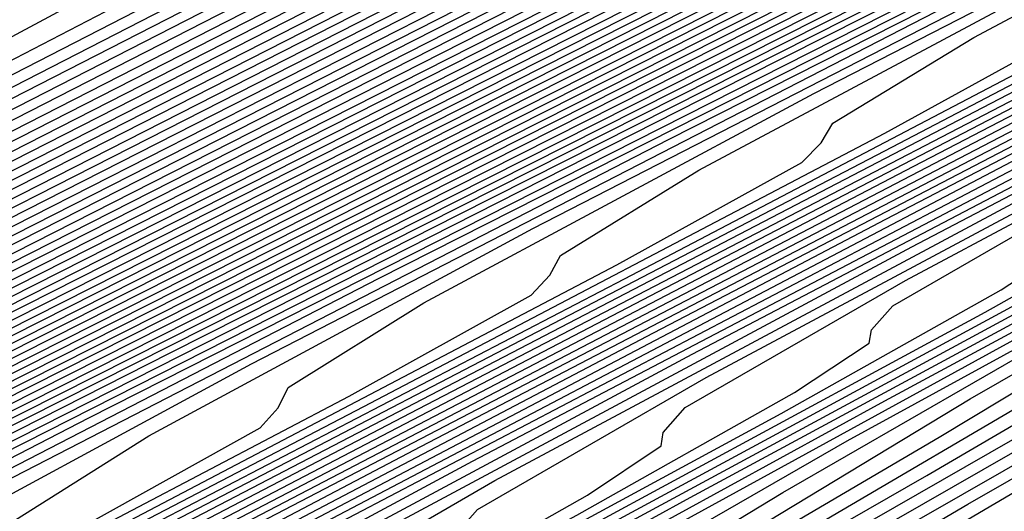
# Model space of a CAD drawing. Extents: x 3249832 to 3255657, y 13789405 to 13793316.
# Tile 129 of 256: x 3255339.43 to 3255343, y 13790171.69 to 13790173.47. Entities that reach past the tile are written whole.
import ezdxf

# ---------------------------------------------------------------- set-up
doc = ezdxf.new("R2010")
doc.units = 0
doc.header["$LTSCALE"] = 100
doc.header["$MEASUREMENT"] = 0
for name, color, linetype in [('GRATIO_CON', 10, 'CONTINUOUS'), ('GRATIO_ICON', 7, 'CONTINUOUS'), ('TARGETS_EAST', 7, 'CONTINUOUS')]:
    doc.layers.add(name, color=color, linetype=linetype)

# ---------------------------------------------------------------- blocks, each defined once
blk = doc.blocks.new('Gratio_032316_contours')
at = {"layer": 'GRATIO_CON', "color": 5, "linetype": 'Continuous', "flags": 128}
for points in [[(3255305.1135, 13790155.8299), (3255310.7368, 13790158.6923), (3255317.0019, 13790161.8869), (3255323.4235, 13790165.1672), (3255329.5057, 13790168.2815), (3255334.7094, 13790170.9581), (3255338.4852, 13790172.9203), (3255340.4871, 13790173.9935), (3255341.1847, 13790174.411), (3255341.2516, 13790174.5082), (3255341.3615, 13790174.6197), (3255342.1895, 13790175.0772), (3255344.4112, 13790176.2118), (3255348.4746, 13790178.2434), (3255353.9175, 13790180.947), (3255360.0502, 13790183.9867)], [(3255302.0725, 13790154.2545), (3255306.9093, 13790156.7113), (3255312.8265, 13790159.7232), (3255319.4192, 13790163.0849), (3255326.1765, 13790166.5367), (3255332.577, 13790169.8136), (3255338.0556, 13790172.6292), (3255342.0364, 13790174.6917), (3255344.1566, 13790175.8165), (3255344.9058, 13790176.2487), (3255344.9865, 13790176.3406), (3255345.0746, 13790176.43), (3255345.739, 13790176.7971), (3255347.5216, 13790177.7075), (3255350.782, 13790179.3376), (3255355.1493, 13790181.5069), (3255360.0699, 13790183.9458)], [(3255303.628, 13790155.0138), (3255308.7051, 13790157.5926), (3255314.9163, 13790160.7542), (3255321.8364, 13790164.2828), (3255328.9294, 13790167.9061), (3255335.6482, 13790171.3457), (3255341.4017, 13790174.3004), (3255345.5877, 13790176.4631), (3255347.8262, 13790177.6396), (3255348.6268, 13790178.0864), (3255348.7213, 13790178.173), (3255348.7878, 13790178.2404), (3255349.2885, 13790178.517), (3255350.6321, 13790179.2032), (3255353.0894, 13790180.4318), (3255356.381, 13790182.0668), (3255360.0897, 13790183.905)], [(3255305.1835, 13790155.7731), (3255310.5009, 13790158.4739), (3255317.006, 13790161.7851), (3255324.2536, 13790165.4808), (3255331.6823, 13790169.2755), (3255338.7195, 13790172.8778), (3255344.7479, 13790175.9716), (3255349.1389, 13790178.2345), (3255351.4957, 13790179.4626), (3255352.3478, 13790179.9241), (3255352.4562, 13790180.0053), (3255352.5009, 13790180.0507), (3255352.838, 13790180.237), (3255353.7425, 13790180.6989), (3255355.3968, 13790181.526), (3255357.6127, 13790182.6266), (3255360.1094, 13790183.8641)], [(3255303.7707, 13790154.9993), (3255308.2945, 13790157.2917), (3255314.0925, 13790160.2366), (3255321.1855, 13790163.8471), (3255329.0881, 13790167.8767), (3255337.1882, 13790172.0144), (3255344.8621, 13790175.942), (3255351.4402, 13790179.3139), (3255356.2414, 13790181.7774), (3255358.8349, 13790183.1087), (3255359.7899, 13790183.5995), (3255359.9259, 13790183.6701), (3255359.9272, 13790183.6714), (3255359.937, 13790183.6768), (3255359.9634, 13790183.6903), (3255360.0116, 13790183.7143), (3255360.0761, 13790183.7464), (3255360.1488, 13790183.7825)], [(3255305.1388, 13790155.6635), (3255309.85, 13790158.051), (3255315.8883, 13790161.1179), (3255323.2539, 13790164.8671), (3255331.3347, 13790168.9871), (3255339.3649, 13790173.0882), (3255346.7521, 13790176.8682), (3255353.5952, 13790180.3758), (3255360.1664, 13790183.7472)], [(3255302.8281, 13790154.4677), (3255306.5068, 13790156.3278), (3255311.4055, 13790158.8102), (3255317.684, 13790161.9993), (3255325.321, 13790165.8864), (3255333.5703, 13790170.0918), (3255341.5049, 13790174.143), (3255348.4211, 13790177.681), (3255354.5094, 13790180.8012), (3255360.1838, 13790183.7124)], [(3255304.0554, 13790155.0608), (3255307.8748, 13790156.9921), (3255312.961, 13790159.5695), (3255319.4798, 13790162.8806), (3255327.388, 13790166.9057), (3255335.8059, 13790171.1966), (3255343.6448, 13790175.1979), (3255350.0901, 13790178.4938), (3255355.4236, 13790181.2265), (3255360.2013, 13790183.6775)], [(3255303.5893, 13790154.7687), (3255306.5099, 13790156.2471), (3255310.6109, 13790158.3207), (3255316.0721, 13790161.0881), (3255323.0714, 13790164.6433), (3255331.5221, 13790168.9443), (3255340.2771, 13790173.4061), (3255347.9247, 13790177.3077), (3255353.4282, 13790180.1195), (3255357.252, 13790182.0771), (3255360.2361, 13790183.6077)], [(3255304.7162, 13790155.3111), (3255307.7371, 13790156.8402), (3255311.9789, 13790158.985), (3255317.6276, 13790161.8474), (3255324.8672, 13790165.5246), (3255333.5891, 13790169.9636), (3255342.5128, 13790174.5109), (3255350.0647, 13790178.3626), (3255355.0972, 13790180.9323), (3255358.1663, 13790182.5025), (3255360.2536, 13790183.5729)], [(3255303.783, 13790154.7871), (3255305.843, 13790155.8536), (3255308.9644, 13790157.4333), (3255313.347, 13790159.6493), (3255319.1831, 13790162.6067), (3255326.663, 13790166.4059), (3255335.6562, 13790170.9829), (3255344.7484, 13790175.6156), (3255352.2046, 13790179.4175), (3255356.7662, 13790181.7451), (3255359.0805, 13790182.9278), (3255360.271, 13790183.538)], [(3255304.8427, 13790155.2963), (3255306.9699, 13790156.3961), (3255310.1916, 13790158.0264), (3255314.7166, 13790160.3144), (3255320.7509, 13790163.3723), (3255328.5002, 13790167.3085), (3255338.0293, 13790172.1586), (3255348.8387, 13790177.6664), (3255360.2884, 13790183.5031)], [(3255305.0241, 13790155.1342), (3255305.6382, 13790155.5752), (3255306.9622, 13790156.3146), (3255309.2236, 13790157.4811), (3255312.6461, 13790159.2126), (3255317.4185, 13790161.6255), (3255323.5888, 13790164.7516), (3255331.1702, 13790168.6012), (3255339.9013, 13790173.0438), (3255348.4233, 13790177.385), (3255355.1029, 13790180.7893), (3255358.7722, 13790182.6592), (3255360.1245, 13790183.3478), (3255360.3182, 13790183.4455)], [(3255304.8083, 13790154.4748), (3255305.689, 13790154.9681), (3255305.9678, 13790155.1782), (3255305.932, 13790155.2654), (3255305.8633, 13790155.3778), (3255306.0205, 13790155.6152), (3255306.6569, 13790156.065), (3255308.0219, 13790156.8237), (3255310.3504, 13790158.0236), (3255313.8734, 13790159.8057), (3255318.7695, 13790162.2811), (3255325.0078, 13790165.4413), (3255332.5052, 13790169.2476), (3255340.9443, 13790173.5411), (3255349.0715, 13790177.6808), (3255355.3991, 13790180.9056), (3255358.87, 13790182.674), (3255360.1494, 13790183.3249), (3255360.333, 13790183.417)], [(3255304.084, 13790154.0519), (3255305.7522, 13790154.9379), (3255306.6595, 13790155.4442), (3255306.9489, 13790155.6586), (3255306.9159, 13790155.7454), (3255306.8502, 13790155.8567), (3255307.0169, 13790156.0961), (3255307.6755, 13790156.5547), (3255309.0817, 13790157.3329), (3255311.4773, 13790158.5661), (3255315.1006, 13790160.3988), (3255320.1204, 13790162.9367), (3255326.4268, 13790166.131), (3255333.8401, 13790169.894), (3255341.9872, 13790174.0384), (3255349.7196, 13790177.9767), (3255355.6953, 13790181.0218), (3255358.9678, 13790182.6888), (3255360.1743, 13790183.3021), (3255360.3478, 13790183.3885)], [(3255304.9814, 13790154.4912), (3255306.6961, 13790155.401), (3255307.6299, 13790155.9204), (3255307.9299, 13790156.1391), (3255307.8998, 13790156.2255), (3255307.837, 13790156.3357), (3255308.0133, 13790156.577), (3255308.6941, 13790157.0445), (3255310.1414, 13790157.842), (3255312.6041, 13790159.1086), (3255316.3279, 13790160.9919), (3255321.4714, 13790163.5923), (3255327.8457, 13790166.8207), (3255335.1751, 13790170.5405), (3255343.0302, 13790174.5357), (3255350.3678, 13790178.2726), (3255355.9915, 13790181.1381), (3255359.0655, 13790182.7035), (3255360.1992, 13790183.2792), (3255360.3626, 13790183.36)], [(3255304.6498, 13790154.2392), (3255306.7761, 13790155.3698), (3255308.584, 13790156.3271), (3255309.5708, 13790156.8727), (3255309.8919, 13790157.1), (3255309.8675, 13790157.1856), (3255309.8108, 13790157.2936), (3255310.0062, 13790157.5388), (3255310.7314, 13790158.024), (3255312.2609, 13790158.8603), (3255314.8578, 13790160.1936), (3255318.7824, 13790162.1781), (3255324.1733, 13790164.9035), (3255330.6837, 13790168.2), (3255337.845, 13790171.8333), (3255345.1161, 13790175.5303), (3255351.6642, 13790178.8644), (3255356.5838, 13790181.3706), (3255359.2611, 13790182.7331), (3255360.249, 13790183.2335), (3255360.3922, 13790183.303)], [(3255305.4924, 13790154.6505), (3255307.6735, 13790155.8091), (3255309.528, 13790156.7902), (3255310.5412, 13790157.3489), (3255310.8729, 13790157.5805), (3255310.8514, 13790157.6657), (3255310.7976, 13790157.7725), (3255311.0026, 13790158.0197), (3255311.75, 13790158.5138), (3255313.3206, 13790159.3695), (3255315.9847, 13790160.736), (3255320.0096, 13790162.7712), (3255325.5243, 13790165.559), (3255332.1026, 13790168.8897), (3255339.18, 13790172.4797), (3255346.1591, 13790176.0276), (3255352.3124, 13790179.1603), (3255356.88, 13790181.4868), (3255359.3589, 13790182.7478), (3255360.2739, 13790183.2107), (3255360.4069, 13790183.2745)], [(3255304.4639, 13790154.0323), (3255306.3351, 13790155.0619), (3255308.5709, 13790156.2484), (3255310.4719, 13790157.2533), (3255311.5116, 13790157.825), (3255311.8539, 13790158.061), (3255311.8353, 13790158.1457), (3255311.7845, 13790158.2514), (3255311.9991, 13790158.5007), (3255312.7686, 13790159.0035), (3255314.3803, 13790159.8786), (3255317.1115, 13790161.2785), (3255321.2369, 13790163.3643), (3255326.8753, 13790166.2146), (3255333.5216, 13790169.5794), (3255340.515, 13790173.1261), (3255347.202, 13790176.5249), (3255352.9606, 13790179.4562), (3255357.1762, 13790181.6031), (3255359.4566, 13790182.7626), (3255360.2988, 13790183.1878), (3255360.4217, 13790183.246)], [(3255305.2597, 13790154.4202), (3255307.1777, 13790155.4733), (3255309.4682, 13790156.6878), (3255311.4159, 13790157.7164), (3255312.4821, 13790158.3012), (3255312.8349, 13790158.5414), (3255312.8192, 13790158.6258), (3255312.7714, 13790158.7304), (3255312.9955, 13790158.9816), (3255313.7872, 13790159.4933), (3255315.4401, 13790160.3878), (3255318.2384, 13790161.821), (3255322.4642, 13790163.9574), (3255328.2262, 13790166.8702), (3255334.9406, 13790170.2691), (3255341.8499, 13790173.7725), (3255348.245, 13790177.0222), (3255353.6088, 13790179.7521), (3255357.4723, 13790181.7195), (3255359.5541, 13790182.7777), (3255360.3231, 13790183.1656), (3255360.4356, 13790183.2183)], [(3255324.9187, 13790165.1436), (3255330.9282, 13790168.1814), (3255337.7785, 13790171.6484), (3255344.5198, 13790175.0653), (3255350.3309, 13790178.0168), (3255354.905, 13790180.3441), (3255358.064, 13790181.9526), (3255359.7482, 13790182.8087), (3255360.3702, 13790183.1225), (3255360.4613, 13790183.1651)], [(3255326.1459, 13790165.7367), (3255332.2792, 13790168.837), (3255339.1975, 13790172.3381), (3255345.8548, 13790175.7117), (3255351.3738, 13790178.5141), (3255355.5531, 13790180.6401), (3255358.3599, 13790182.0692), (3255359.8452, 13790182.8242), (3255360.3938, 13790183.1009), (3255360.4741, 13790183.1386)], [(3255327.3732, 13790166.3298), (3255333.6301, 13790169.4926), (3255340.6165, 13790173.0278), (3255347.1898, 13790176.3582), (3255352.4168, 13790179.0114), (3255356.2011, 13790180.9361), (3255358.6557, 13790182.1858), (3255359.9422, 13790182.8397), (3255360.4174, 13790183.0794), (3255360.487, 13790183.112)], [(3255323.8726, 13790164.5335), (3255328.6004, 13790166.9229), (3255334.9811, 13790170.1481), (3255342.0354, 13790173.7175), (3255348.5247, 13790177.0046), (3255353.4597, 13790179.5087), (3255356.8492, 13790181.2321), (3255358.9516, 13790182.3023), (3255360.0392, 13790182.8552), (3255360.441, 13790183.0579), (3255360.4998, 13790183.0854)], [(3255326.1263, 13790165.6184), (3255331.0549, 13790168.1091), (3255337.683, 13790171.4593), (3255344.8734, 13790175.0969), (3255351.1947, 13790178.2974), (3255355.5456, 13790180.5034), (3255358.1454, 13790181.824), (3255359.5433, 13790182.5355), (3255360.2333, 13790182.8862), (3255360.4882, 13790183.0148), (3255360.5255, 13790183.0322)], [(3255327.2532, 13790166.1609), (3255332.2822, 13790168.7022), (3255339.034, 13790172.1149), (3255346.2924, 13790175.7865), (3255352.5296, 13790178.9438), (3255356.5886, 13790181.0007), (3255358.7935, 13790182.12), (3255359.8392, 13790182.6521), (3255360.3303, 13790182.9017), (3255360.5117, 13790182.9932), (3255360.5383, 13790183.0057)], [(3255324.9777, 13790164.9701), (3255328.38, 13790166.7034), (3255333.5094, 13790169.2953), (3255340.385, 13790172.7705), (3255347.7113, 13790176.4762), (3255353.8646, 13790179.5902), (3255357.6315, 13790181.498), (3255359.4416, 13790182.416), (3255360.1351, 13790182.7686), (3255360.4274, 13790182.9172), (3255360.5353, 13790182.9717), (3255360.5511, 13790182.9791)], [(3255326.0375, 13790165.4792), (3255329.5069, 13790167.2459), (3255334.7367, 13790169.8884), (3255341.7359, 13790173.4261), (3255349.1303, 13790177.1659), (3255355.1996, 13790180.2366), (3255358.6796, 13790181.9976), (3255360.1293, 13790182.7318), (3255360.564, 13790182.9525)], [(3255326.0107, 13790165.3703), (3255328.1409, 13790166.4894), (3255331.6324, 13790168.2661), (3255336.7586, 13790170.8557), (3255343.4765, 13790174.2509), (3255350.4781, 13790177.7917), (3255356.1387, 13790180.655), (3255359.2695, 13790182.2383), (3255360.4233, 13790182.8212), (3255360.5887, 13790182.904)], [(3255327.0294, 13790165.8601), (3255329.1902, 13790166.9933), (3255332.6755, 13790168.7662), (3255337.7031, 13790171.3058), (3255344.1992, 13790174.5887), (3255350.9231, 13790177.9889), (3255356.3425, 13790180.7299), (3255359.338, 13790182.2444), (3255360.4422, 13790182.8017), (3255360.6009, 13790182.8804)], [(3255328.048, 13790166.3498), (3255330.2394, 13790167.4971), (3255333.7186, 13790169.2663), (3255338.6476, 13790171.7559), (3255344.9218, 13790174.9264), (3255351.3681, 13790178.1861), (3255356.5462, 13790180.8048), (3255359.4065, 13790182.2504), (3255360.4612, 13790182.7821), (3255360.6131, 13790182.8568)], [(3255327.9419, 13790166.1953), (3255329.0666, 13790166.8396), (3255331.2887, 13790168.001), (3255334.7616, 13790169.7664), (3255339.5921, 13790172.2059), (3255345.6445, 13790175.2642), (3255351.8131, 13790178.3832), (3255356.7499, 13790180.8797), (3255359.475, 13790182.2565), (3255360.4801, 13790182.7626), (3255360.6253, 13790182.8333)], [(3255327.4629, 13790165.5889), (3255328.9795, 13790166.3959), (3255329.5121, 13790166.7094), (3255329.545, 13790166.7868), (3255329.5482, 13790166.8724), (3255329.9348, 13790167.1571), (3255331.1039, 13790167.8191), (3255333.3872, 13790169.0087), (3255336.8478, 13790170.7666), (3255341.4811, 13790173.106), (3255347.0898, 13790175.9396), (3255352.7031, 13790178.7776), (3255357.1574, 13790181.0295), (3255359.612, 13790182.2686), (3255360.518, 13790182.7235), (3255360.6498, 13790182.7862)], [(3255325.6209, 13790164.5955), (3255328.4069, 13790166.0519), (3255329.9499, 13790166.872), (3255330.4931, 13790167.1899), (3255330.5289, 13790167.2669), (3255330.5351, 13790167.3513), (3255330.9312, 13790167.6381), (3255332.1225, 13790168.3088), (3255334.4365, 13790169.5125), (3255337.8909, 13790171.2667), (3255342.4257, 13790173.5561), (3255347.8124, 13790176.2774), (3255353.1481, 13790178.9747), (3255357.3612, 13790181.1043), (3255359.6805, 13790182.2747), (3255360.5369, 13790182.7039), (3255360.662, 13790182.7626)], [(3255326.5182, 13790165.0348), (3255329.3508, 13790166.515), (3255330.9203, 13790167.3482), (3255331.4742, 13790167.6703), (3255331.5128, 13790167.747), (3255331.5219, 13790167.8302), (3255331.9277, 13790168.119), (3255333.1411, 13790168.7986), (3255335.4858, 13790170.0164), (3255338.9339, 13790171.7668), (3255343.3702, 13790174.0061), (3255348.535, 13790176.6151), (3255353.5931, 13790179.1719), (3255357.5649, 13790181.1792), (3255359.749, 13790182.2808), (3255360.5559, 13790182.6844), (3255360.6742, 13790182.739)], [(3255327.4156, 13790165.4741), (3255330.2948, 13790166.9781), (3255331.8908, 13790167.8244), (3255332.4552, 13790168.1508), (3255332.4967, 13790168.227), (3255332.5088, 13790168.3092), (3255332.9241, 13790168.5999), (3255334.1598, 13790169.2884), (3255336.535, 13790170.5202), (3255339.977, 13790172.2669), (3255344.3147, 13790174.4562), (3255349.2577, 13790176.9528), (3255354.0381, 13790179.3691), (3255357.7686, 13790181.2541), (3255359.8175, 13790182.2868), (3255360.5748, 13790182.6648), (3255360.6864, 13790182.7155)], [(3255325.7164, 13790164.5233), (3255329.2103, 13790166.3527), (3255332.1826, 13790167.9043), (3255333.8317, 13790168.7767), (3255334.4172, 13790169.1117), (3255334.4644, 13790169.1871), (3255334.4825, 13790169.2671), (3255334.9169, 13790169.5617), (3255336.197, 13790170.2679), (3255338.6336, 13790171.5279), (3255342.0632, 13790173.2671), (3255346.2037, 13790175.3563), (3255350.703, 13790177.6283), (3255354.9281, 13790179.7634), (3255358.1761, 13790181.4039), (3255359.9544, 13790182.299), (3255360.6126, 13790182.6258), (3255360.7107, 13790182.6685)], [(3255326.559, 13790164.9347), (3255330.1077, 13790166.792), (3255333.1266, 13790168.3674), (3255334.8021, 13790169.2528), (3255335.3982, 13790169.5922), (3255335.4483, 13790169.6672), (3255335.4694, 13790169.746), (3255335.9134, 13790170.0426), (3255337.2156, 13790170.7576), (3255339.6828, 13790172.0318), (3255343.1062, 13790173.7672), (3255347.1482, 13790175.8064), (3255351.4256, 13790177.9661), (3255355.373, 13790179.9607), (3255358.3795, 13790181.4792), (3255360.022, 13790182.306), (3255360.6299, 13790182.6078), (3255360.7206, 13790182.6473)], [(3255327.4017, 13790165.3461), (3255331.0051, 13790167.2313), (3255334.0705, 13790168.8305), (3255335.7725, 13790169.729), (3255336.3792, 13790170.0727), (3255336.4322, 13790170.1473), (3255336.4563, 13790170.2249), (3255336.9098, 13790170.5235), (3255338.2343, 13790171.2474), (3255340.7321, 13790172.5356), (3255344.1493, 13790174.2673), (3255348.0927, 13790176.2564), (3255352.1482, 13790178.3038), (3255355.8179, 13790180.158), (3255358.5828, 13790181.5545), (3255360.0896, 13790182.3129), (3255360.6473, 13790182.5898), (3255360.7304, 13790182.626)], [(3255325.1551, 13790164.1169), (3255328.2444, 13790165.7574), (3255331.9024, 13790167.6707), (3255335.0145, 13790169.2935), (3255336.743, 13790170.2051), (3255337.3602, 13790170.5531), (3255337.416, 13790170.6273), (3255337.4432, 13790170.7039), (3255337.9062, 13790171.0045), (3255339.2529, 13790171.7371), (3255341.7814, 13790173.0395), (3255345.1924, 13790174.7674), (3255349.0372, 13790176.7065), (3255352.8709, 13790178.6416), (3255356.2628, 13790180.3553), (3255358.7862, 13790181.6297), (3255360.1572, 13790182.3198), (3255360.6647, 13790182.5718), (3255360.7403, 13790182.6047)], [(3255326.7468, 13790164.8927), (3255329.9297, 13790166.5802), (3255333.6972, 13790168.5493), (3255336.9024, 13790170.2197), (3255338.6838, 13790171.1575), (3255339.3222, 13790171.5141), (3255339.3838, 13790171.5874), (3255339.4169, 13790171.6618), (3255339.8991, 13790171.9663), (3255341.2901, 13790172.7166), (3255343.8799, 13790174.0472), (3255347.2785, 13790175.7677), (3255350.9262, 13790177.6066), (3255354.3161, 13790179.3171), (3255357.1526, 13790180.7499), (3255359.1929, 13790181.7803), (3255360.2924, 13790182.3337), (3255360.6994, 13790182.5358), (3255360.76, 13790182.5622)], [(3255327.5426, 13790165.2805), (3255330.7723, 13790166.9915), (3255334.5946, 13790168.9886), (3255337.8463, 13790170.6828), (3255339.6543, 13790171.6336), (3255340.3033, 13790171.9945), (3255340.3677, 13790172.0675), (3255340.4038, 13790172.1407), (3255340.8955, 13790172.4472), (3255342.3088, 13790173.2064), (3255344.9292, 13790174.551), (3255348.3216, 13790176.2678), (3255351.8708, 13790178.0567), (3255355.0387, 13790179.6548), (3255357.5975, 13790180.9471), (3255359.3962, 13790181.8556), (3255360.36, 13790182.3407), (3255360.7167, 13790182.5178), (3255360.7699, 13790182.5409)], [(3255326.545, 13790164.6734), (3255328.3384, 13790165.6684), (3255331.615, 13790167.4029), (3255335.4919, 13790169.4279), (3255338.7903, 13790171.1459), (3255340.6247, 13790172.1098), (3255341.2843, 13790172.475), (3255341.3515, 13790172.5476), (3255341.3906, 13790172.6196), (3255341.8919, 13790172.9281), (3255343.3274, 13790173.6961), (3255345.9784, 13790175.0549), (3255349.3647, 13790176.7679), (3255352.8153, 13790178.5067), (3255355.7614, 13790179.9926), (3255358.0423, 13790181.1444), (3255359.5996, 13790181.9308), (3255360.4276, 13790182.3476), (3255360.7341, 13790182.4998), (3255360.7798, 13790182.5197)], [(3255327.3139, 13790165.0487), (3255329.1342, 13790166.0563), (3255332.4577, 13790167.8143), (3255336.3893, 13790169.8672), (3255339.7342, 13790171.609), (3255341.5951, 13790172.5859), (3255342.2653, 13790172.9555), (3255342.3354, 13790173.0276), (3255342.3775, 13790173.0986), (3255342.8884, 13790173.409), (3255344.346, 13790174.1859), (3255347.0277, 13790175.5587), (3255350.4078, 13790177.268), (3255353.7598, 13790178.9568), (3255356.484, 13790180.3303), (3255358.4872, 13790181.3417), (3255359.8029, 13790182.0061), (3255360.4952, 13790182.3546), (3255360.7515, 13790182.4818), (3255360.7897, 13790182.4984)], [(3255328.008, 13790165.0603), (3255328.1987, 13790165.2233), (3255328.1737, 13790165.2856), (3255328.2076, 13790165.3863), (3255328.8515, 13790165.7993), (3255330.7258, 13790166.832), (3255334.143, 13790168.637), (3255338.184, 13790170.7459), (3255341.6221, 13790172.5351), (3255343.536, 13790173.5383), (3255344.2273, 13790173.9164), (3255344.3032, 13790173.9878), (3255344.3513, 13790174.0565), (3255344.8812, 13790174.3709), (3255346.3833, 13790175.1654), (3255349.1262, 13790176.5664), (3255352.4939, 13790178.2682), (3255355.6488, 13790179.8569), (3255357.9293, 13790181.0058), (3255359.377, 13790181.7363), (3255360.2096, 13790182.1567), (3255360.6304, 13790182.3685), (3255360.7862, 13790182.4458), (3255360.8094, 13790182.4559)], [(3255326.9872, 13790164.4223), (3255328.1361, 13790165.059), (3255328.7569, 13790165.432), (3255328.9518, 13790165.5958), (3255328.9286, 13790165.6574), (3255328.9654, 13790165.7577), (3255329.6204, 13790166.1745), (3255331.5217, 13790167.2199), (3255334.9857, 13790169.0484), (3255339.0814, 13790171.1852), (3255342.566, 13790172.9982), (3255344.5064, 13790174.0144)], [(3255327.7111, 13790164.7823), (3255328.8758, 13790165.4267), (3255329.5059, 13790165.8037), (3255329.7049, 13790165.9684), (3255329.6836, 13790166.0292), (3255329.7233, 13790166.1291), (3255330.3892, 13790166.5498), (3255332.3175, 13790167.6078), (3255335.8283, 13790169.4597), (3255339.9788, 13790171.6245), (3255343.51, 13790173.4613)], [(3255327.0429, 13790164.3788), (3255328.4351, 13790165.1423), (3255329.6154, 13790165.7945), (3255330.2548, 13790166.1754), (3255330.4581, 13790166.341), (3255330.4385, 13790166.401), (3255330.4811, 13790166.5005), (3255331.1581, 13790166.9251), (3255333.1133, 13790167.9956), (3255336.671, 13790169.8711), (3255340.8761, 13790172.0638), (3255344.4539, 13790173.9244), (3255346.4473, 13790174.9667), (3255347.1703, 13790175.3578), (3255347.2548, 13790175.4279), (3255347.3126, 13790175.4936), (3255347.8762, 13790175.8165), (3255349.4584, 13790176.6444), (3255352.4013, 13790178.142), (3255356.365, 13790180.1416), (3255360.839, 13790182.3921)], [(3255327.2557, 13790164.4039), (3255328.454, 13790165.0801), (3255329.8829, 13790165.8622), (3255331.0947, 13790166.53), (3255331.7527, 13790166.9189), (3255331.9644, 13790167.0861), (3255331.9484, 13790167.1446), (3255331.9968, 13790167.2433), (3255332.6957, 13790167.6757), (3255334.7049, 13790168.7714), (3255338.3563, 13790170.6938), (3255342.6709, 13790172.9425), (3255346.3418, 13790174.8506), (3255348.3882, 13790175.9191), (3255349.1324, 13790176.3188), (3255349.2225, 13790176.3881), (3255349.272, 13790176.4443), (3255349.7548, 13790176.7209), (3255351.11, 13790177.43), (3255353.6307, 13790178.7127), (3255357.0257, 13790180.4253), (3255360.8578, 13790182.3529)], [(3255327.9454, 13790164.7468), (3255329.1596, 13790165.4307), (3255330.6069, 13790166.2222), (3255331.8343, 13790166.8978), (3255332.5016, 13790167.2906), (3255332.7175, 13790167.4586), (3255332.7033, 13790167.5163), (3255332.7546, 13790167.6147), (3255333.4646, 13790168.051), (3255335.5008, 13790169.1593), (3255339.199, 13790171.1052), (3255343.5682, 13790173.3818), (3255347.2858, 13790175.3137), (3255349.3586, 13790176.3952), (3255350.1134, 13790176.7992), (3255350.2064, 13790176.8681), (3255350.2518, 13790176.9197), (3255350.6941, 13790177.1731), (3255351.9358, 13790177.8228), (3255354.2454, 13790178.9981), (3255357.356, 13790180.5673), (3255360.8672, 13790182.3334)], [(3255327.927, 13790164.6474), (3255328.6351, 13790165.0898), (3255329.8652, 13790165.7814), (3255331.3308, 13790166.5821), (3255332.574, 13790167.2656), (3255333.2505, 13790167.6623), (3255333.4707, 13790167.8312), (3255333.4583, 13790167.8881), (3255333.5125, 13790167.9861), (3255334.2334, 13790168.4263), (3255336.2966, 13790169.5471), (3255340.0417, 13790171.5166), (3255344.4656, 13790173.8211), (3255348.2297, 13790175.7768), (3255350.3291, 13790176.8714), (3255351.0944, 13790177.2797), (3255351.1903, 13790177.3482), (3255351.2315, 13790177.395), (3255351.6334, 13790177.6252), (3255352.7616, 13790178.2156), (3255354.86, 13790179.2834), (3255357.6864, 13790180.7092), (3255360.8766, 13790182.3139)], [(3255328.0123, 13790164.5847), (3255328.6065, 13790164.9862), (3255329.3248, 13790165.4327), (3255330.5708, 13790166.1321), (3255332.0547, 13790166.9421), (3255333.3136, 13790167.6333), (3255333.9995, 13790168.034), (3255334.2238, 13790168.2038), (3255334.2132, 13790168.2599), (3255334.2703, 13790168.3575), (3255335.0023, 13790168.8016), (3255337.0924, 13790169.935), (3255340.8843, 13790171.9279), (3255345.363, 13790174.2604), (3255349.1736, 13790176.2398), (3255351.2995, 13790177.3475), (3255352.0754, 13790177.7602), (3255352.1742, 13790177.8282), (3255352.2112, 13790177.8704), (3255352.5727, 13790178.0774), (3255353.5874, 13790178.6084), (3255355.4747, 13790179.5688), (3255358.0167, 13790180.8511), (3255360.886, 13790182.2944)], [(3255326.3944, 13790163.4897), (3255328.2781, 13790164.5904), (3255329.3532, 13790165.2553), (3255329.9654, 13790165.6637), (3255330.7042, 13790166.1186), (3255331.9819, 13790166.8334), (3255333.5026, 13790167.662), (3255334.7929, 13790168.3689), (3255335.4973, 13790168.7775), (3255335.7301, 13790168.9489), (3255335.7231, 13790169.0035), (3255335.786, 13790169.1002), (3255336.5399, 13790169.5521), (3255338.684, 13790170.7107), (3255342.5696, 13790172.7507), (3255347.1577, 13790175.139)], [(3255327.0279, 13790163.8062), (3255328.9344, 13790164.9191), (3255330.0236, 13790165.5906), (3255330.6448, 13790166.0024), (3255331.3938, 13790166.4615), (3255332.6875, 13790167.184), (3255334.2265, 13790168.022), (3255335.5326, 13790168.7367), (3255336.2463, 13790169.1492), (3255336.4833, 13790169.3215), (3255336.478, 13790169.3753), (3255336.5438, 13790169.4716), (3255337.3088, 13790169.9274), (3255339.4798, 13790171.0986), (3255343.4123, 13790173.162)], [(3255327.6614, 13790164.1227), (3255329.5908, 13790165.2478), (3255330.6941, 13790165.9259), (3255331.3243, 13790166.3411), (3255332.0835, 13790166.8045), (3255333.3931, 13790167.5347), (3255334.9504, 13790168.382), (3255336.2722, 13790169.1044), (3255336.9952, 13790169.5209), (3255337.2364, 13790169.694), (3255337.233, 13790169.7471), (3255337.3016, 13790169.843), (3255338.0776, 13790170.3027), (3255340.2757, 13790171.4865), (3255344.255, 13790173.5734)], [(3255326.1594, 13790163.1764), (3255328.2949, 13790164.4392), (3255330.2471, 13790165.5765), (3255331.3646, 13790166.2612), (3255332.0038, 13790166.6799), (3255332.7732, 13790167.1474), (3255334.0986, 13790167.8853), (3255335.6743, 13790168.7419), (3255337.0119, 13790169.4722), (3255337.7441, 13790169.8927), (3255337.9895, 13790170.0666), (3255337.9879, 13790170.1189), (3255338.0595, 13790170.2144), (3255338.8465, 13790170.678), (3255341.0715, 13790171.8743), (3255345.0976, 13790173.9848)], [(3255327.3777, 13790163.7814), (3255329.562, 13790165.0722), (3255331.5598, 13790166.2339), (3255332.7055, 13790166.9319), (3255333.3627, 13790167.3574), (3255334.1526, 13790167.8333), (3255335.5098, 13790168.5866), (3255337.1222, 13790169.4619), (3255338.4912, 13790170.2077), (3255339.242, 13790170.6361), (3255339.4958, 13790170.8117), (3255339.4978, 13790170.8624), (3255339.5752, 13790170.9572), (3255340.3841, 13790171.4286), (3255342.6631, 13790172.6501), (3255346.783, 13790174.8075)], [(3255327.9868, 13790164.084), (3255330.1955, 13790165.3887), (3255332.2162, 13790166.5626), (3255333.3759, 13790167.2672), (3255334.0421, 13790167.6961), (3255334.8423, 13790168.1762), (3255336.2154, 13790168.9373), (3255337.8461, 13790169.8218), (3255339.2308, 13790170.5755), (3255339.9909, 13790171.0078), (3255340.249, 13790171.1843), (3255340.2527, 13790171.2342), (3255340.333, 13790171.3286), (3255341.153, 13790171.8039), (3255343.4589, 13790173.038), (3255347.6256, 13790175.2189), (3255352.5416, 13790177.7753), (3255356.724, 13790179.9457), (3255359.0661, 13790181.1622), (3255359.965, 13790181.6307), (3255360.1942, 13790181.7506), (3255360.3923, 13790181.8517), (3255360.6595, 13790181.9866), (3255360.9612, 13790182.1383)], [(3255327.1164, 13790163.4118), (3255328.596, 13790164.3865), (3255330.829, 13790165.7053), (3255332.8725, 13790166.8913), (3255334.0464, 13790167.6025), (3255334.7216, 13790168.0349), (3255335.532, 13790168.5191), (3255336.9209, 13790169.2879), (3255338.5701, 13790170.1818), (3255339.9705, 13790170.9433), (3255340.7399, 13790171.3795), (3255341.0021, 13790171.5568), (3255341.0077, 13790171.606), (3255341.0905, 13790171.6998), (3255341.9189, 13790172.1777), (3255344.245, 13790173.4208), (3255348.5705, 13790175.6832), (3255354.3956, 13790178.7099), (3255360.9706, 13790182.1188)], [(3255327.7096, 13790163.7038), (3255329.2052, 13790164.689), (3255331.4625, 13790166.0218), (3255333.5289, 13790167.22), (3255334.7168, 13790167.9378), (3255335.4011, 13790168.3736), (3255336.2217, 13790168.8621), (3255337.6265, 13790169.6386), (3255339.294, 13790170.5418), (3255340.7101, 13790171.311), (3255341.4888, 13790171.7513), (3255341.7553, 13790171.9294), (3255341.7626, 13790171.9778), (3255341.8423, 13790172.0681), (3255342.6399, 13790172.5281), (3255344.8793, 13790173.7249), (3255349.0434, 13790175.903), (3255354.6513, 13790178.8169), (3255360.9811, 13790182.0986)], [(3255332.7296, 13790166.6548), (3255334.8416, 13790167.8775), (3255336.0578, 13790168.6085), (3255336.76, 13790169.0511), (3255337.6011, 13790169.5479), (3255339.0377, 13790170.3399), (3255340.7418, 13790171.2617), (3255342.1894, 13790172.0466), (3255342.9867, 13790172.4947), (3255343.2616, 13790172.6745)], [(3255347.5959, 13790171.5951), (3255341.7268, 13790168.8356), (3255337.6662, 13790166.9367), (3255335.148, 13790165.7827), (3255333.7197, 13790165.1715), (3255332.9691, 13790164.9148), (3255332.6448, 13790164.8798), (3255332.5355, 13790164.9472), (3255332.4323, 13790165.0064), (3255332.1355, 13790164.9804), (3255331.4477, 13790164.8008), (3255330.3353, 13790164.4701), (3255329.4204, 13790164.2767), (3255329.4891, 13790164.5799), (3255331.0326, 13790165.5965), (3255333.3631, 13790166.9713), (3255335.498, 13790168.2062), (3255336.7282, 13790168.9438), (3255337.4394, 13790169.3899), (3255338.2907, 13790169.8909), (3255339.7433, 13790170.6905), (3255341.4658, 13790171.6217), (3255342.9291, 13790172.4143), (3255343.7356, 13790172.8664)], [(3255347.8632, 13790171.739), (3255342.2776, 13790169.1132), (3255338.2842, 13790167.246), (3255335.7806, 13790166.0987), (3255334.3443, 13790165.4828), (3255333.5875, 13790165.2214), (3255333.2619, 13790165.1833), (3255333.1537, 13790165.2488), (3255333.0516, 13790165.3065), (3255332.7536, 13790165.2786), (3255332.06, 13790165.0959), (3255330.9369, 13790164.7613), (3255330.0129, 13790164.5656), (3255330.0823, 13790164.872), (3255331.6418, 13790165.8991), (3255333.9966, 13790167.2878), (3255336.1543, 13790168.5349), (3255337.3987, 13790169.2791), (3255338.1189, 13790169.7286), (3255338.9804, 13790170.2338), (3255340.4488, 13790171.0412), (3255342.1897, 13790171.9816), (3255343.6687, 13790172.7821)], [(3255348.2781, 13790171.9524), (3255342.8285, 13790169.3908), (3255338.9023, 13790167.5554), (3255336.4132, 13790166.4146), (3255334.9688, 13790165.794), (3255334.2059, 13790165.5279), (3255333.8791, 13790165.4869), (3255333.772, 13790165.5505), (3255333.671, 13790165.6065), (3255333.3718, 13790165.5767), (3255332.6724, 13790165.3911), (3255331.5385, 13790165.0524), (3255330.6053, 13790164.8545), (3255330.6755, 13790165.164), (3255332.251, 13790166.2016), (3255334.6301, 13790167.6043), (3255336.8107, 13790168.8636), (3255338.0691, 13790169.6144), (3255338.7984, 13790170.0674), (3255339.6701, 13790170.5767), (3255341.1544, 13790171.3919), (3255342.9136, 13790172.3416), (3255344.4084, 13790173.1499)], [(3255343.9303, 13790169.9459), (3255340.1383, 13790168.174), (3255337.6784, 13790167.0465), (3255336.2178, 13790166.4165), (3255335.4427, 13790166.1411), (3255335.1133, 13790166.0941), (3255335.0085, 13790166.1538), (3255334.9097, 13790166.2067), (3255334.608, 13790166.173), (3255333.8972, 13790165.9814), (3255332.7417, 13790165.6347), (3255331.7901, 13790165.4324), (3255331.8618, 13790165.7481), (3255333.4693, 13790166.8066), (3255335.8972, 13790168.2374), (3255338.1234, 13790169.521), (3255339.4101, 13790170.285), (3255340.1573, 13790170.7448), (3255341.0495, 13790171.2626), (3255342.5656, 13790172.0932), (3255344.3615, 13790173.0615)], [(3255344.4811, 13790170.2235), (3255340.7563, 13790168.4833), (3255338.311, 13790167.3625), (3255336.8424, 13790166.7277), (3255336.0611, 13790166.4476), (3255335.7305, 13790166.3977), (3255335.6268, 13790166.4555), (3255335.529, 13790166.5068), (3255335.2261, 13790166.4712), (3255334.5095, 13790166.2766), (3255333.3433, 13790165.9259), (3255332.3826, 13790165.7214), (3255332.455, 13790166.0402), (3255334.0784, 13790167.1091), (3255336.5307, 13790168.5539), (3255338.7797, 13790169.8497), (3255340.0805, 13790170.6204), (3255340.8367, 13790171.0836), (3255341.7392, 13790171.6056), (3255343.2711, 13790172.4438)], [(3255345.032, 13790170.5011), (3255341.3744, 13790168.7926), (3255338.9436, 13790167.6784), (3255337.4669, 13790167.039), (3255336.6795, 13790166.7542), (3255336.3476, 13790166.7013), (3255336.2451, 13790166.7571), (3255336.1484, 13790166.8068), (3255335.8443, 13790166.7693), (3255335.1219, 13790166.5718), (3255333.9449, 13790166.2171), (3255332.975, 13790166.0103), (3255333.0482, 13790166.3322), (3255334.6876, 13790167.4116), (3255337.1642, 13790168.8704), (3255339.4361, 13790170.1784), (3255340.751, 13790170.9557), (3255341.5162, 13790171.4223), (3255342.4289, 13790171.9485), (3255343.9767, 13790172.7945)], [(3255345.5829, 13790170.7786), (3255341.9924, 13790169.1019), (3255339.5761, 13790167.9943), (3255338.0914, 13790167.3502), (3255337.2979, 13790167.0607), (3255336.9647, 13790167.0049), (3255336.8633, 13790167.0588), (3255336.7677, 13790167.1069), (3255336.4624, 13790167.0674), (3255335.7343, 13790166.8669), (3255334.5465, 13790166.5082), (3255333.5674, 13790166.2993), (3255333.6414, 13790166.6243), (3255335.2968, 13790167.7142), (3255337.7978, 13790169.1869), (3255340.0924, 13790170.5071), (3255341.4214, 13790171.291), (3255342.1957, 13790171.7611), (3255343.1186, 13790172.2914)], [(3255343.2285, 13790169.7205), (3255340.8413, 13790168.6262), (3255339.3405, 13790167.9727), (3255338.5347, 13790167.6738), (3255338.199, 13790167.612), (3255338.0998, 13790167.6621), (3255338.0064, 13790167.7071), (3255337.6987, 13790167.6637), (3255336.959, 13790167.4573), (3255335.7497, 13790167.0905), (3255334.7523, 13790166.8771), (3255334.8277, 13790167.2083), (3255336.5151, 13790168.3192), (3255339.0648, 13790169.8199), (3255341.4051, 13790171.1645), (3255342.7623, 13790171.9616), (3255343.5546, 13790172.4386)], [(3255343.8465, 13790170.0298), (3255341.4739, 13790168.9422), (3255339.965, 13790168.284), (3255339.1531, 13790167.9804), (3255338.8161, 13790167.9156), (3255338.7181, 13790167.9638), (3255338.6258, 13790168.0071), (3255338.3168, 13790167.9619), (3255337.5714, 13790167.7524), (3255336.3514, 13790167.3817), (3255335.3447, 13790167.1661), (3255335.4209, 13790167.5004), (3255337.1242, 13790168.6217), (3255339.6983, 13790170.1364), (3255342.0615, 13790171.4932), (3255343.4328, 13790172.2969)], [(3255344.4645, 13790170.3391), (3255342.1065, 13790169.2581), (3255340.5895, 13790168.5952), (3255339.7715, 13790168.2869), (3255339.4332, 13790168.2192), (3255339.3364, 13790168.2654), (3255339.2451, 13790168.3072), (3255338.9349, 13790168.26), (3255338.1838, 13790168.0476), (3255336.953, 13790167.6729), (3255335.9371, 13790167.455), (3255336.014, 13790167.7924), (3255337.7334, 13790168.9242), (3255340.3318, 13790170.4529), (3255342.7178, 13790171.8219), (3255344.1033, 13790172.6323)], [(3255345.0825, 13790170.6484), (3255342.7391, 13790169.5741), (3255341.2141, 13790168.9064), (3255340.3899, 13790168.5935), (3255340.0504, 13790168.5228), (3255339.9546, 13790168.5671), (3255339.8645, 13790168.6073), (3255339.5531, 13790168.5582), (3255338.7961, 13790168.3428), (3255337.5546, 13790167.964), (3255336.5295, 13790167.744), (3255336.6072, 13790168.0845), (3255338.3425, 13790169.2267), (3255340.9654, 13790170.7694), (3255343.3742, 13790172.1506)], [(3255344.0043, 13790170.206), (3255342.4631, 13790169.5289), (3255341.6267, 13790169.2066), (3255341.2846, 13790169.13), (3255341.1911, 13790169.1704), (3255341.1032, 13790169.2074), (3255340.7893, 13790169.1544), (3255340.0209, 13790168.9331), (3255338.7578, 13790168.5463), (3255337.7144, 13790168.3219), (3255337.7936, 13790168.6686), (3255339.5609, 13790169.8318), (3255342.2324, 13790171.4025), (3255344.6869, 13790172.808)], [(3255343.0877, 13790169.8402), (3255342.2451, 13790169.5131), (3255341.9018, 13790169.4336), (3255341.8094, 13790169.4721), (3255341.7225, 13790169.5075), (3255341.4074, 13790169.4526), (3255340.6332, 13790169.2283), (3255339.3594, 13790168.8375), (3255338.3068, 13790168.6108), (3255338.3867, 13790168.9606), (3255340.17, 13790170.1343), (3255342.8659, 13790171.719), (3255345.3433, 13790173.1367)], [(3255343.7122, 13790170.1514), (3255342.8635, 13790169.8197), (3255342.5189, 13790169.7372), (3255342.4277, 13790169.7737), (3255342.3419, 13790169.8076), (3255342.0256, 13790169.7507), (3255341.2456, 13790169.5234), (3255339.961, 13790169.1287), (3255338.8992, 13790168.8997), (3255338.9799, 13790169.2527), (3255340.7792, 13790170.4368), (3255343.4994, 13790172.0355)]]:
    blk.add_lwpolyline(points, dxfattribs=at)
at = {"layer": 'GRATIO_ICON', "color": 7, "linetype": 'Continuous', "flags": 128}
for points in [[(3255302.4027, 13790154.335), (3255306.739, 13790156.5324), (3255312.2967, 13790159.3553), (3255319.0958, 13790162.8161), (3255326.6709, 13790166.6788), (3255334.4353, 13790170.645), (3255341.7908, 13790174.4099), (3255348.094, 13790177.6427), (3255352.6902, 13790180.006), (3255355.1653, 13790181.2857), (3255356.0688, 13790181.7618), (3255356.191, 13790181.8377), (3255356.2141, 13790181.861), (3255356.3875, 13790181.9569), (3255356.8529, 13790182.1946), (3255357.7042, 13790182.6202), (3255358.8444, 13790183.1865), (3255360.1291, 13790183.8233)], [(3255305.2826, 13790155.6539), (3255309.2429, 13790157.6564), (3255314.5166, 13790160.3288), (3255321.2756, 13790163.7619), (3255329.455, 13790167.925), (3255338.0415, 13790172.3013), (3255345.7848, 13790176.2528), (3255351.7592, 13790179.3067), (3255356.3378, 13790181.6518), (3255360.2187, 13790183.6426)], [(3255304.6196, 13790155.0855), (3255305.9024, 13790155.8054), (3255308.0967, 13790156.9386), (3255311.4189, 13790158.6195), (3255316.0675, 13790160.9699), (3255322.1699, 13790164.0619), (3255329.8352, 13790167.9548), (3255338.8583, 13790172.5465), (3255347.7751, 13790177.0891), (3255354.8067, 13790180.6731), (3255358.6744, 13790182.6445), (3255360.0996, 13790183.3706), (3255360.3035, 13790183.4741)], [(3255303.8071, 13790153.8278), (3255305.8788, 13790154.9305), (3255307.6401, 13790155.864), (3255308.6003, 13790156.3965), (3255308.9109, 13790156.6196), (3255308.8837, 13790156.7055), (3255308.8239, 13790156.8146), (3255309.0098, 13790157.0579), (3255309.7127, 13790157.5343), (3255311.2011, 13790158.3512), (3255313.731, 13790159.6511), (3255317.5551, 13790161.585), (3255322.8224, 13790164.2479), (3255329.2647, 13790167.5103), (3255336.5101, 13790171.1869), (3255344.0731, 13790175.033), (3255351.016, 13790178.5685), (3255356.2876, 13790181.2543), (3255359.1633, 13790182.7183), (3255360.2241, 13790183.2564), (3255360.3774, 13790183.3315)], [(3255305.0175, 13790154.1653), (3255306.0555, 13790154.808), (3255308.0204, 13790155.8846), (3255310.3656, 13790157.1271), (3255312.3598, 13790158.1795), (3255313.4525, 13790158.7773), (3255313.8159, 13790159.0219), (3255313.803, 13790159.1058), (3255313.7583, 13790159.2093), (3255313.9919, 13790159.4625), (3255314.8059, 13790159.983), (3255316.4998, 13790160.8969), (3255319.3652, 13790162.3635), (3255323.6914, 13790164.5505), (3255329.5772, 13790167.5258), (3255336.3596, 13790170.9588), (3255343.1849, 13790174.4189), (3255349.2879, 13790177.5195), (3255354.2569, 13790180.0481), (3255357.7681, 13790181.8361), (3255359.6511, 13790182.7932), (3255360.3467, 13790183.144), (3255360.4485, 13790183.1917)], [(3255324.9995, 13790165.076), (3255329.8277, 13790167.516), (3255336.3321, 13790170.8037), (3255343.4544, 13790174.4072), (3255349.8597, 13790177.651), (3255354.5027, 13790180.006), (3255357.4973, 13790181.5281), (3255359.2475, 13790182.4189), (3255360.1363, 13790182.8707), (3255360.4646, 13790183.0363), (3255360.5126, 13790183.0588)], [(3255327.0917, 13790165.9856), (3255330.5894, 13790167.7659), (3255335.8142, 13790170.4056), (3255342.926, 13790173.9999), (3255351.4086, 13790178.2898), (3255360.5765, 13790182.9275)], [(3255328.009, 13790165.9197), (3255328.5311, 13790166.2289), (3255328.5612, 13790166.3068), (3255328.5613, 13790166.3934), (3255328.9384, 13790166.6762), (3255330.0853, 13790167.3293), (3255332.338, 13790168.5048), (3255335.8047, 13790170.2665), (3255340.5366, 13790172.656), (3255346.3671, 13790175.6019), (3255352.2581, 13790178.5804), (3255356.9537, 13790180.9546), (3255359.5435, 13790182.2626), (3255360.4991, 13790182.743), (3255360.6376, 13790182.8097)], [(3255324.8737, 13790164.112), (3255328.313, 13790165.9134), (3255331.2387, 13790167.4412), (3255332.8612, 13790168.3005), (3255333.4362, 13790168.6313), (3255333.4805, 13790168.7071), (3255333.4957, 13790168.7881), (3255333.9205, 13790169.0808), (3255335.1784, 13790169.7781), (3255337.5843, 13790171.0241), (3255341.0201, 13790172.767), (3255345.2592, 13790174.9063), (3255349.9803, 13790177.2906), (3255354.4831, 13790179.5663), (3255357.9724, 13790181.329), (3255359.886, 13790182.2929), (3255360.5938, 13790182.6453), (3255360.6986, 13790182.6919)], [(3255325.9509, 13790164.5048), (3255329.087, 13790166.1688), (3255332.7998, 13790168.11), (3255335.9584, 13790169.7566), (3255337.7134, 13790170.6813), (3255338.3412, 13790171.0336), (3255338.3999, 13790171.1074), (3255338.43, 13790171.1828), (3255338.9027, 13790171.4854), (3255340.2715, 13790172.2269), (3255342.8306, 13790173.5433), (3255346.2355, 13790175.2675), (3255349.9817, 13790177.1565), (3255353.5935, 13790178.9793), (3255356.7077, 13790180.5526), (3255358.9895, 13790181.705), (3255360.2248, 13790182.3268), (3255360.682, 13790182.5538), (3255360.7502, 13790182.5835)], [(3255327.4498, 13790165.0149), (3255328.0827, 13790165.424), (3255329.93, 13790166.4442), (3255333.3003, 13790168.2256), (3255337.2867, 13790170.3066), (3255340.6781, 13790172.0721), (3255342.5656, 13790173.0621), (3255343.2463, 13790173.4359), (3255343.3193, 13790173.5077), (3255343.3644, 13790173.5775), (3255343.8848, 13790173.89), (3255345.3646, 13790174.6757), (3255348.077, 13790176.0626), (3255351.4508, 13790177.7681), (3255354.7043, 13790179.4068), (3255357.2066, 13790180.6681), (3255358.9321, 13790181.539), (3255360.0063, 13790182.0814), (3255360.5628, 13790182.3615), (3255360.7688, 13790182.4638), (3255360.7995, 13790182.4772)], [(3255327.7484, 13790164.7294), (3255329.159, 13790165.5022), (3255330.355, 13790166.1623), (3255331.0037, 13790166.5472), (3255331.2112, 13790166.7135), (3255331.1935, 13790166.7728), (3255331.239, 13790166.8719), (3255331.9269, 13790167.3004), (3255333.9091, 13790168.3835), (3255337.5137, 13790170.2825), (3255341.7735, 13790172.5031), (3255345.3979, 13790174.3875), (3255347.4178, 13790175.4429), (3255348.1514, 13790175.8383), (3255348.2387, 13790175.908), (3255348.2923, 13790175.969), (3255348.8155, 13790176.2687), (3255350.2842, 13790177.0372), (3255353.016, 13790178.4273), (3255356.6953, 13790180.2834), (3255360.8485, 13790182.3724)], [(3255327.6217, 13790164.2617), (3255328.6827, 13790164.92), (3255329.2859, 13790165.3249), (3255330.0145, 13790165.7756), (3255331.2763, 13790166.4827), (3255332.7786, 13790167.3021), (3255334.0533, 13790168.0011), (3255334.7484, 13790168.4058), (3255334.977, 13790168.5763), (3255334.9681, 13790168.6317), (3255335.0281, 13790168.7289), (3255335.7711, 13790169.1769), (3255337.8882, 13790170.3229), (3255341.727, 13790172.3393), (3255346.2603, 13790174.6997)], [(3255326.7685, 13790163.4789), (3255328.9285, 13790164.7557), (3255330.9035, 13790165.9052), (3255332.035, 13790166.5966), (3255332.6832, 13790167.0186), (3255333.4629, 13790167.4903), (3255334.8042, 13790168.236), (3255336.3983, 13790169.1019), (3255337.7515, 13790169.84), (3255338.4931, 13790170.2644), (3255338.7427, 13790170.4391), (3255338.7428, 13790170.4907), (3255338.8173, 13790170.5858), (3255339.6153, 13790171.0533), (3255341.8673, 13790172.2622), (3255345.9403, 13790174.3961)], [(3255332.0961, 13790166.3383), (3255334.1852, 13790167.5488), (3255335.3873, 13790168.2731), (3255336.0805, 13790168.7124), (3255336.9114, 13790169.205), (3255338.3321, 13790169.9892), (3255340.0179, 13790170.9017), (3255341.4498, 13790171.6788), (3255342.2377, 13790172.123), (3255342.5084, 13790172.3019), (3255342.5175, 13790172.3496), (3255342.5942, 13790172.4364), (3255343.3609, 13790172.8786)], [(3255343.3794, 13790169.6683), (3255339.5203, 13790167.8647), (3255337.0458, 13790166.7306), (3255335.5933, 13790166.1053), (3255334.8243, 13790165.8345), (3255334.4962, 13790165.7905), (3255334.3903, 13790165.8521), (3255334.2903, 13790165.9066), (3255333.9899, 13790165.8749), (3255333.2848, 13790165.6863), (3255332.1401, 13790165.3436), (3255331.1977, 13790165.1435), (3255331.2687, 13790165.4561), (3255332.8601, 13790166.5041), (3255335.2637, 13790167.9208), (3255337.467, 13790169.1923), (3255338.7396, 13790169.9497), (3255339.4778, 13790170.4061), (3255340.3598, 13790170.9197), (3255341.86, 13790171.7425), (3255343.6376, 13790172.7016)], [(3255346.1338, 13790171.0562), (3255342.6104, 13790169.4112), (3255340.2087, 13790168.3103), (3255338.716, 13790167.6615), (3255337.9163, 13790167.3673), (3255337.5818, 13790167.3085), (3255337.4816, 13790167.3604), (3255337.3871, 13790167.407), (3255337.0805, 13790167.3656), (3255336.3466, 13790167.1621), (3255335.1481, 13790166.7994), (3255334.1598, 13790166.5882), (3255334.2345, 13790166.9163), (3255335.9059, 13790168.0167), (3255338.4313, 13790169.5034), (3255340.7488, 13790170.8358), (3255342.0919, 13790171.6263), (3255342.8751, 13790172.0998), (3255343.8083, 13790172.6344)], [(3255343.3717, 13790169.89), (3255341.8386, 13790169.2177), (3255341.0083, 13790168.9), (3255340.6675, 13790168.8264), (3255340.5729, 13790168.8687), (3255340.4838, 13790168.9074), (3255340.1712, 13790168.8563), (3255339.4085, 13790168.6379), (3255338.1562, 13790168.2552), (3255337.122, 13790168.0329), (3255337.2004, 13790168.3765), (3255338.9517, 13790169.5293), (3255341.5989, 13790171.086), (3255344.0305, 13790172.4793)]]:
    blk.add_lwpolyline(points, dxfattribs=at)

msp = doc.modelspace()

# ---------------------------------------------------------------- block references
at = {"layer": 'TARGETS_EAST'}
msp.add_blockref('Gratio_032316_contours', (0, 0), dxfattribs=at)

doc.saveas('drawing.dxf')
